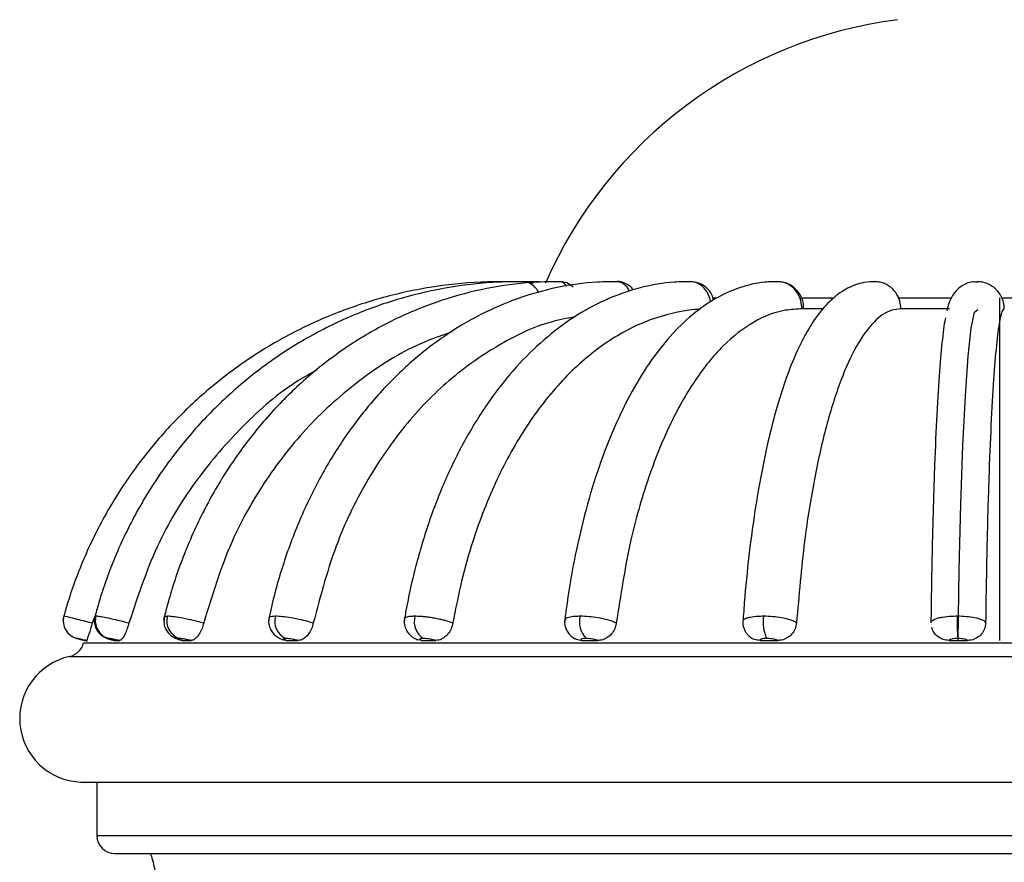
# Model space of a CAD drawing. Header units: millimetres. Extents: x 67.9 to 154, y 110.8 to 178.6.
# Tile 24 of 109: x 79 to 81.7, y 114.2 to 116.5. Entities that reach past the tile are written whole.
import ezdxf

# ---------------------------------------------------------------- set-up
doc = ezdxf.new("R2010")
doc.units = ezdxf.units.MM

msp = doc.modelspace()

# ---------------------------------------------------------------- linework, layer by layer
at = {"color": 7, "linetype": 'Continuous', "lineweight": 25}
for p, q in [((80.3312, 115.8112), (80.3268, 115.812)), ((80.3495, 115.812), (80.3293, 115.8116)), ((80.4209, 115.812), (80.3776, 115.8112)), ((81.2016, 115.7371), (81.1443, 115.7371)), ((81.5528, 115.7371), (81.418, 115.7371)), ((79.1987, 114.8944), (79.1899, 114.8719)), ((79.1707, 114.8237), (79.1737, 114.8237)), ((79.2518, 114.8237), (79.2651, 114.8237)), ((79.4395, 114.8237), (79.4625, 114.8237)), ((79.7256, 114.8237), (79.7201, 114.8252)), ((79.7256, 114.8237), (79.7573, 114.8237)), ((80.0975, 114.8237), (80.0871, 114.8259)), ((80.0975, 114.8237), (80.1365, 114.8237)), ((80.539, 114.8237), (80.5837, 114.8237)), ((81.0308, 114.8237), (81.0792, 114.8237)), ((81.5514, 114.8237), (81.6013, 114.8237)), ((79.159, 114.4336), (81.576, 114.4336)), ((79.2026, 114.4336), (79.2026, 114.2866)), ((81.576, 114.4336), (84.2212, 114.4336)), ((79.2526, 114.2366), (81.5924, 114.2366)), ((81.5924, 114.2366), (84.1276, 114.2366))]:
    msp.add_line(p, q, dxfattribs=at)
at = {"color": 1, "linetype": 'Continuous', "lineweight": 25}
for p, q in [((80.8992, 115.7673), (80.9104, 115.7673)), ((81.1432, 115.7673), (81.2306, 115.7673)), ((81.4116, 115.7673), (81.5569, 115.7673)), ((81.6967, 115.7673), (81.8477, 115.7673)), ((79.1662, 114.8175), (81.5763, 114.8175)), ((81.5763, 114.8175), (84.214, 114.8175)), ((79.128, 114.7797), (81.5746, 114.7797)), ((81.5746, 114.7797), (84.2522, 114.7797)), ((79.2026, 114.2866), (81.5904, 114.2866)), ((81.5904, 114.2866), (84.1776, 114.2866))]:
    msp.add_line(p, q, dxfattribs=at)
at = {"color": 7, "linetype": 'Continuous'}
msp.add_line((81.6901, 115.7673), (81.6901, 114.8237), dxfattribs=at)
at = {"color": 7, "linetype": 'Continuous', "flags": 128}
msp.add_lwpolyline([(81.5764, 114.8237), (81.5793, 115.0184), (81.5836, 115.1991), (81.5893, 115.3606), (81.5961, 115.4978), (81.6039, 115.6067), (81.6125, 115.6841), (81.6215, 115.7276), (81.6307, 115.7358)], dxfattribs=at)
at = {"color": 7, "linetype": 'Continuous', "lineweight": 25}
for centre, radius, start, end in [((81.5653, 115.3133), 1.2303, 97.2978, 156.2979), ((79.1602, 114.8778), 0.05, 164.503, 256.8118), ((79.2486, 114.8776), 0.0501, 164.2984, 255.2788), ((79.4461, 114.8772), 0.0506, 163.9498, 251.6387), ((79.7449, 114.8766), 0.0522, 163.7649, 245.5213), ((80.1336, 114.876), 0.0563, 164.3115, 236.3308), ((80.5999, 114.8754), 0.0674, 166.4571, 223.3055), ((81.1435, 114.875), 0.105, 171.1168, 205.8904), ((82.1209, 114.8748), 0.5475, 178.2837, 184.7828), ((79.1174, 114.8286), 0.05, 282.2607, 347.1989), ((79.1652, 114.6086), 0.1751, 102.2607, 267.9617), ((79.2526, 114.2866), 0.05, 180, 270)]:
    msp.add_arc(centre, radius, start, end, dxfattribs=at)
for points, knots in [([(80.3367, 115.812), (80.3113, 115.8119), (80.239, 115.8115), (80.1202, 115.7985), (79.9826, 115.7684), (79.8492, 115.7228), (79.7218, 115.6627), (79.6018, 115.5886), (79.4909, 115.5015), (79.3904, 115.4025), (79.3017, 115.2929), (79.2257, 115.174), (79.1646, 115.0495), (79.1285, 114.9507), (79.1129, 114.8947), (79.1093, 114.8817)], [0, 0, 0, 0, 0.045994, 0.130863, 0.215763, 0.300664, 0.385565, 0.470467, 0.55537, 0.640274, 0.725179, 0.810087, 0.894995, 0.975465, 1, 1, 1, 1]), ([(80.3831, 115.812), (80.3585, 115.8119), (80.2885, 115.8115), (80.1735, 115.7985), (80.0403, 115.7684), (79.9113, 115.7228), (79.7879, 115.6626), (79.6719, 115.5886), (79.5646, 115.5015), (79.4673, 115.4025), (79.3814, 115.2929), (79.3078, 115.174), (79.2488, 115.0495), (79.2138, 114.9504), (79.1986, 114.8943), (79.1951, 114.881)], [0, 0, 0, 0, 0.046034, 0.130794, 0.215582, 0.300376, 0.385183, 0.470011, 0.554863, 0.639743, 0.724653, 0.809593, 0.89456, 0.97514, 1, 1, 1, 1]), ([(80.4868, 115.812), (80.4638, 115.8119), (80.3989, 115.8115), (80.2923, 115.7984), (80.169, 115.7683), (80.0496, 115.7227), (79.9354, 115.6626), (79.8281, 115.5885), (79.7287, 115.5014), (79.6387, 115.4025), (79.5592, 115.2928), (79.4911, 115.1738), (79.4364, 115.0492), (79.4039, 114.9497), (79.3899, 114.8932), (79.3865, 114.8796)], [0, 0, 0, 0, 0.046133, 0.130586, 0.215066, 0.29958, 0.384162, 0.468835, 0.553614, 0.638497, 0.72348, 0.808548, 0.893689, 0.97451, 1, 1, 1, 1]), ([(80.6431, 115.812), (80.6227, 115.8118), (80.5653, 115.8114), (80.4712, 115.7983), (80.3628, 115.7681), (80.2578, 115.7226), (80.1576, 115.6625), (80.0632, 115.5884), (79.9759, 115.5013), (79.8968, 115.4022), (79.827, 115.2923), (79.7672, 115.1731), (79.7184, 115.0461), (79.6901, 114.946), (79.6778, 114.8891), (79.6754, 114.8775)], [0, 0, 0, 0, 0.046307, 0.130073, 0.213877, 0.29783, 0.38204, 0.466558, 0.551379, 0.636459, 0.721734, 0.807144, 0.892636, 0.978177, 1, 1, 1, 1]), ([(80.8455, 115.812), (80.8281, 115.8118), (80.7801, 115.8114), (80.7019, 115.7981), (80.6126, 115.7678), (80.5263, 115.7224), (80.4439, 115.6623), (80.3664, 115.5882), (80.2946, 115.5008), (80.2297, 115.4013), (80.1725, 115.291), (80.1238, 115.1715), (80.0841, 115.0443), (80.061, 114.9438), (80.051, 114.8865), (80.049, 114.8746)], [0, 0, 0, 0, 0.046593, 0.128772, 0.21107, 0.293947, 0.377699, 0.462342, 0.547689, 0.633481, 0.719485, 0.805529, 0.891527, 0.977457, 1, 1, 1, 1]), ([(80.4205, 115.7816), (80.4182, 115.7859), (80.4132, 115.7953), (80.3994, 115.806), (80.3852, 115.812), (80.3763, 115.8114), (80.3736, 115.8112)], [0, 0, 0, 0, 0.251807, 0.552061, 0.865984, 1, 1, 1, 1]), ([(80.5149, 115.7966), (80.5125, 115.799), (80.5052, 115.8062), (80.4917, 115.8117), (80.4814, 115.8113), (80.478, 115.8111)], [0, 0, 0, 0, 0.2533, 0.748931, 1, 1, 1, 1]), ([(81.0851, 115.812), (81.071, 115.8118), (81.0335, 115.8114), (80.9733, 115.7974), (80.9064, 115.7672), (80.8423, 115.7222), (80.7811, 115.6625), (80.7235, 115.5882), (80.6704, 115.5002), (80.6227, 115.4002), (80.581, 115.2897), (80.5456, 115.1703), (80.5169, 115.0435), (80.5, 114.9423), (80.4927, 114.8842), (80.4911, 114.8712)], [0, 0, 0, 0, 0.047104, 0.125133, 0.203699, 0.284497, 0.368205, 0.454241, 0.541438, 0.628802, 0.715889, 0.802636, 0.889081, 0.975291, 1, 1, 1, 1]), ([(80.6804, 115.7906), (80.6794, 115.792), (80.6742, 115.7996), (80.6591, 115.8075), (80.6438, 115.8132), (80.6359, 115.8119), (80.6353, 115.8118)], [0, 0, 0, 0, 0.09836, 0.534835, 0.964184, 1, 1, 1, 1]), ([(80.8943, 115.7559), (80.8941, 115.757), (80.8933, 115.7624), (80.8903, 115.7713), (80.8853, 115.7821), (80.8783, 115.7924), (80.8698, 115.8008), (80.8603, 115.8069), (80.8501, 115.8112), (80.8426, 115.8118), (80.8384, 115.8121)], [0, 0, 0, 0, 0.036116, 0.166097, 0.292443, 0.422457, 0.58178, 0.707948, 0.837767, 1, 1, 1, 1]), ([(80.9021, 115.7613), (80.9009, 115.7662), (80.8976, 115.7796), (80.8827, 115.7963), (80.8619, 115.8097), (80.8461, 115.8112), (80.8384, 115.8119)], [0, 0, 0, 0, 0.1701, 0.461494, 0.739626, 1, 1, 1, 1]), ([(81.3523, 115.8119), (81.3402, 115.8117), (81.3119, 115.8111), (81.2698, 115.7951), (81.2289, 115.7663), (81.1907, 115.7246), (81.154, 115.6675), (81.1193, 115.5939), (81.0879, 115.5064), (81.0602, 115.4079), (81.0362, 115.2997), (81.0158, 115.1828), (80.9992, 115.0584), (80.9886, 114.952), (80.984, 114.8873), (80.9825, 114.8673)], [0, 0, 0, 0, 0.048402, 0.113295, 0.180481, 0.255999, 0.342397, 0.434421, 0.525056, 0.613958, 0.701695, 0.788698, 0.875232, 0.961464, 1, 1, 1, 1]), ([(81.1496, 115.7368), (81.1499, 115.7406), (81.1509, 115.7542), (81.1422, 115.776), (81.1249, 115.7969), (81.1023, 115.8102), (81.0857, 115.811), (81.0777, 115.8115)], [0, 0, 0, 0, 0.096715, 0.347804, 0.573519, 0.794229, 1, 1, 1, 1]), ([(81.1454, 115.7371), (81.1453, 115.7405), (81.145, 115.7522), (81.1394, 115.7719), (81.1276, 115.7899), (81.112, 115.8033), (81.096, 115.8109), (81.0837, 115.8117), (81.079, 115.8121)], [0, 0, 0, 0, 0.086237, 0.300829, 0.515473, 0.649347, 0.863681, 1, 1, 1, 1]), ([(81.4185, 115.7371), (81.4183, 115.7405), (81.4179, 115.7522), (81.4118, 115.7719), (81.399, 115.7899), (81.382, 115.8033), (81.3647, 115.8109), (81.3514, 115.8117), (81.3462, 115.8121)], [0, 0, 0, 0, 0.086237, 0.300829, 0.515473, 0.649347, 0.863681, 1, 1, 1, 1]), ([(81.6305, 115.8103), (81.6257, 115.8109), (81.6101, 115.8127), (81.5864, 115.8014), (81.5678, 115.7848), (81.5574, 115.7689), (81.5508, 115.7535), (81.5472, 115.7424), (81.5455, 115.7336), (81.5451, 115.7313)], [0, 0, 0, 0, 0.064792, 0.210929, 0.34132, 0.480517, 0.653633, 0.909832, 1, 1, 1, 1]), ([(81.7034, 115.7371), (81.7033, 115.7405), (81.7028, 115.7522), (81.6964, 115.7719), (81.6831, 115.7899), (81.6655, 115.8033), (81.6476, 115.8109), (81.6339, 115.8117), (81.6285, 115.8121)], [0, 0, 0, 0, 0.086237, 0.300829, 0.515473, 0.649347, 0.863681, 1, 1, 1, 1]), ([(80.8661, 115.7362), (80.8657, 115.7362), (80.8549, 115.7359), (80.8033, 115.7298), (80.7107, 115.706), (80.5933, 115.6403), (80.4833, 115.5434), (80.386, 115.4193), (80.3023, 115.2695), (80.2448, 115.1223), (80.2063, 114.9876), (80.1914, 114.9106), (80.1839, 114.8719)], [0, 0, 0, 0, 0.001343, 0.035043, 0.16698, 0.302743, 0.434659, 0.570409, 0.702179, 0.837774, 0.918462, 1, 1, 1, 1]), ([(81.1454, 115.7371), (81.1304, 115.7363), (81.0861, 115.734), (81.0123, 115.7054), (80.928, 115.6404), (80.8492, 115.5433), (80.7793, 115.4193), (80.7195, 115.2693), (80.6675, 115.0886), (80.646, 114.9483), (80.6343, 114.8719)], [0, 0, 0, 0, 0.065242, 0.193079, 0.324624, 0.452441, 0.583973, 0.711648, 0.843031, 1, 1, 1, 1]), ([(81.4185, 115.7371), (81.41, 115.7363), (81.3851, 115.734), (81.3436, 115.7054), (81.2962, 115.6404), (81.2518, 115.5433), (81.2125, 115.4193), (81.1788, 115.2693), (81.1496, 115.0886), (81.1375, 114.9483), (81.1309, 114.8719)], [0, 0, 0, 0, 0.065239, 0.193076, 0.324621, 0.452438, 0.58397, 0.711645, 0.843027, 1, 1, 1, 1]), ([(81.7034, 115.7371), (81.7019, 115.7364), (81.6975, 115.7342), (81.6901, 115.7063), (81.6816, 115.6418), (81.6737, 115.5452), (81.6666, 115.4217), (81.6606, 115.2721), (81.6553, 115.0907), (81.6531, 114.9493), (81.6519, 114.8719)], [0, 0, 0, 0, 0.063009, 0.19085, 0.322398, 0.450218, 0.581753, 0.70943, 0.840815, 1, 1, 1, 1]), ([(80.5202, 115.7149), (80.4982, 115.7108), (80.4245, 115.6971), (80.3065, 115.6392), (80.1702, 115.5437), (80.0496, 115.4192), (79.9464, 115.2694), (79.8566, 115.0886), (79.8195, 114.9483), (79.7993, 114.8719)], [0, 0, 0, 0, 0.065047, 0.217459, 0.365551, 0.517948, 0.665876, 0.818099, 1, 1, 1, 1]), ([(81.5021, 114.8719), (81.5025, 114.902), (81.5038, 114.9946), (81.5069, 115.1439), (81.512, 115.308), (81.5183, 115.4518), (81.5255, 115.5702), (81.5337, 115.656), (81.5395, 115.7051), (81.5426, 115.7121), (81.5428, 115.7124)], [0, 0, 0, 0, 0.072695, 0.223953, 0.379598, 0.530862, 0.686509, 0.837836, 0.993544, 1, 1, 1, 1]), ([(80.1815, 115.6739), (80.1474, 115.6618), (80.0579, 115.6299), (79.9238, 115.5425), (79.7849, 115.4196), (79.6664, 115.2693), (79.5632, 115.0887), (79.5205, 114.9483), (79.4973, 114.8719)], [0, 0, 0, 0, 0.103862, 0.273444, 0.447955, 0.61735, 0.791662, 1, 1, 1, 1]), ([(79.8092, 115.5686), (79.7922, 115.5593), (79.7177, 115.5185), (79.6043, 115.4181), (79.4746, 115.2698), (79.3628, 115.0886), (79.3164, 114.9483), (79.2912, 114.8719)], [0, 0, 0, 0, 0.066325, 0.290556, 0.508212, 0.732187, 1, 1, 1, 1]), ([(79.112, 114.8912), (79.1122, 114.8912), (79.1131, 114.8911), (79.1193, 114.8898), (79.1326, 114.8866), (79.1499, 114.8823), (79.1688, 114.8774), (79.1834, 114.8736), (79.1899, 114.8719)], [0, 0, 0, 0, 0.059449, 0.272009, 0.484524, 0.617995, 0.830844, 1, 1, 1, 1]), ([(79.1983, 114.8903), (79.1975, 114.8883), (79.1947, 114.8807), (79.1962, 114.8674), (79.2012, 114.8538), (79.2083, 114.8439), (79.2159, 114.8372), (79.223, 114.8328), (79.229, 114.8302), (79.2361, 114.8277), (79.2431, 114.8257), (79.25, 114.8241), (79.2514, 114.8237)], [0, 0, 0, 0, 0.0641239, 0.2335717, 0.3692252, 0.4840249, 0.5818317, 0.6636669, 0.7290333, 0.7935279, 0.9572665, 1, 1, 1, 1]), ([(79.2003, 114.8912), (79.201, 114.8912), (79.2042, 114.8911), (79.214, 114.8898), (79.2308, 114.8866), (79.2504, 114.8823), (79.2705, 114.8774), (79.2849, 114.8736), (79.2912, 114.8719)], [0, 0, 0, 0, 0.059449, 0.272009, 0.484524, 0.617995, 0.830844, 1, 1, 1, 1]), ([(79.3889, 114.889), (79.388, 114.8827), (79.3865, 114.8712), (79.3914, 114.8559), (79.3984, 114.845), (79.4064, 114.8373), (79.4144, 114.8321), (79.4226, 114.8284), (79.4299, 114.8259), (79.4362, 114.8243), (79.4387, 114.8236)], [0, 0, 0, 0, 0.1964227, 0.3543719, 0.4852394, 0.5977609, 0.6976714, 0.7898176, 0.9168528, 1, 1, 1, 1]), ([(79.3975, 114.8912), (79.3986, 114.8912), (79.4038, 114.8911), (79.417, 114.8898), (79.4364, 114.8866), (79.4576, 114.8823), (79.478, 114.8774), (79.4914, 114.8736), (79.4973, 114.8719)], [0, 0, 0, 0, 0.059449, 0.272009, 0.484524, 0.617995, 0.830844, 1, 1, 1, 1]), ([(79.6782, 114.8869), (79.6774, 114.884), (79.6751, 114.8755), (79.6778, 114.8617), (79.684, 114.8485), (79.6921, 114.8391), (79.7008, 114.8325), (79.71, 114.8278), (79.7165, 114.8257), (79.7199, 114.8246)], [0, 0, 0, 0, 0.103456, 0.303714, 0.467154, 0.606121, 0.732316, 0.856404, 1, 1, 1, 1]), ([(79.6948, 114.8912), (79.6964, 114.8912), (79.7034, 114.8911), (79.7193, 114.8898), (79.7406, 114.8866), (79.7623, 114.8823), (79.7821, 114.8774), (79.794, 114.8736), (79.7993, 114.8719)], [0, 0, 0, 0, 0.059449, 0.272009, 0.484524, 0.617995, 0.830844, 1, 1, 1, 1]), ([(80.0794, 114.8912), (80.0813, 114.8912), (80.0864, 114.8911), (80.096, 114.8906), (80.1078, 114.8896), (80.1203, 114.888), (80.1339, 114.8858), (80.1472, 114.8831), (80.1596, 114.88), (80.1724, 114.8764), (80.1795, 114.8736), (80.1839, 114.8719)], [0, 0, 0, 0, 0.059314, 0.16421, 0.272147, 0.377022, 0.484935, 0.618104, 0.72314, 0.831228, 1, 1, 1, 1]), ([(80.5343, 114.8912), (80.5365, 114.8912), (80.5462, 114.8911), (80.5653, 114.8898), (80.5874, 114.8866), (80.6075, 114.8823), (80.6236, 114.8774), (80.631, 114.8736), (80.6343, 114.8719)], [0, 0, 0, 0, 0.059449, 0.272009, 0.484524, 0.617995, 0.830844, 1, 1, 1, 1]), ([(81.0398, 114.8912), (81.0421, 114.8912), (81.0525, 114.8911), (81.0721, 114.8898), (81.0931, 114.8866), (81.111, 114.8823), (81.1242, 114.8774), (81.1289, 114.8736), (81.1309, 114.8719)], [0, 0, 0, 0, 0.059449, 0.272009, 0.484524, 0.617995, 0.830844, 1, 1, 1, 1]), ([(81.5021, 114.8719), (81.502, 114.8728), (81.5018, 114.8758), (81.5072, 114.8809), (81.5197, 114.8855), (81.5366, 114.8889), (81.5543, 114.8909), (81.5682, 114.8911), (81.5737, 114.8912)], [0, 0, 0, 0, 0.089734, 0.30237, 0.515056, 0.647709, 0.860086, 1, 1, 1, 1]), ([(81.5737, 114.8912), (81.576, 114.8912), (81.5868, 114.8911), (81.6058, 114.8898), (81.6249, 114.8866), (81.6398, 114.8823), (81.6496, 114.8774), (81.6512, 114.8736), (81.6519, 114.8719)], [0, 0, 0, 0, 0.059449, 0.272009, 0.484524, 0.617995, 0.830844, 1, 1, 1, 1]), ([(79.1899, 114.8719), (79.1884, 114.8665), (79.1853, 114.8556), (79.1809, 114.8412), (79.1772, 114.8303), (79.1748, 114.8245), (79.174, 114.8239), (79.1737, 114.8237)], [0, 0, 0, 0, 0.214665, 0.429331, 0.64399, 0.858681, 1, 1, 1, 1]), ([(79.2912, 114.8719), (79.2896, 114.8665), (79.2864, 114.8556), (79.2804, 114.8412), (79.2742, 114.8303), (79.2689, 114.8245), (79.2662, 114.8239), (79.2651, 114.8237)], [0, 0, 0, 0, 0.214665, 0.429331, 0.64399, 0.858681, 1, 1, 1, 1]), ([(79.4973, 114.8719), (79.4958, 114.8665), (79.4926, 114.8556), (79.4851, 114.8412), (79.4767, 114.8303), (79.4688, 114.8245), (79.4643, 114.8239), (79.4625, 114.8237)], [0, 0, 0, 0, 0.214665, 0.429331, 0.64399, 0.858681, 1, 1, 1, 1]), ([(79.7993, 114.8719), (79.7978, 114.8665), (79.7948, 114.8556), (79.7863, 114.8412), (79.7759, 114.8303), (79.7658, 114.8245), (79.7597, 114.8239), (79.7573, 114.8237)], [0, 0, 0, 0, 0.214665, 0.429331, 0.64399, 0.858681, 1, 1, 1, 1]), ([(80.0511, 114.8842), (80.0508, 114.8832), (80.0485, 114.8764), (80.0507, 114.8636), (80.0565, 114.8492), (80.0649, 114.8387), (80.0744, 114.8315), (80.0817, 114.8275), (80.086, 114.8261), (80.087, 114.8257)], [0, 0, 0, 0, 0.0400228, 0.2819619, 0.4781201, 0.6493725, 0.8018475, 0.9539011, 1, 1, 1, 1]), ([(80.1839, 114.8719), (80.1825, 114.8665), (80.1798, 114.8556), (80.1706, 114.8412), (80.1589, 114.8303), (80.1469, 114.8245), (80.1395, 114.8239), (80.1365, 114.8237)], [0, 0, 0, 0, 0.214665, 0.429331, 0.64399, 0.858681, 1, 1, 1, 1]), ([(80.4931, 114.8809), (80.4926, 114.8782), (80.4909, 114.8699), (80.4945, 114.8565), (80.5018, 114.8434), (80.5109, 114.8341), (80.5175, 114.8301), (80.5207, 114.8283)], [0, 0, 0, 0, 0.123866, 0.395894, 0.619672, 0.82191, 1, 1, 1, 1]), ([(80.6343, 114.8719), (80.6332, 114.8665), (80.6308, 114.8556), (80.6214, 114.8412), (80.6087, 114.8303), (80.5954, 114.8245), (80.587, 114.8239), (80.5837, 114.8237)], [0, 0, 0, 0, 0.214665, 0.429331, 0.64399, 0.858681, 1, 1, 1, 1]), ([(80.9836, 114.8772), (80.9834, 114.8764), (80.9818, 114.8694), (80.9853, 114.8568), (80.9917, 114.8438), (80.9975, 114.8383), (80.9996, 114.8363)], [0, 0, 0, 0, 0.053324, 0.46991, 0.807473, 1, 1, 1, 1]), ([(81.1309, 114.8719), (81.13, 114.8665), (81.1282, 114.8556), (81.1188, 114.8412), (81.1058, 114.8303), (81.0918, 114.8245), (81.0827, 114.8239), (81.0792, 114.8237)], [0, 0, 0, 0, 0.214665, 0.429331, 0.64399, 0.858681, 1, 1, 1, 1]), ([(81.5514, 114.8237), (81.5458, 114.8242), (81.5346, 114.8253), (81.5198, 114.8336), (81.5084, 114.8456), (81.505, 114.8558), (81.5034, 114.8608)], [0, 0, 0, 0, 0.252173, 0.504352, 0.756403, 1, 1, 1, 1]), ([(81.6519, 114.8719), (81.6513, 114.8665), (81.65, 114.8556), (81.6413, 114.8412), (81.6285, 114.8303), (81.6143, 114.8245), (81.605, 114.8239), (81.6013, 114.8237)], [0, 0, 0, 0, 0.214665, 0.429331, 0.64399, 0.858681, 1, 1, 1, 1]), ([(79.1198, 114.8485), (79.1202, 114.8479), (79.1224, 114.8442), (79.1278, 114.8394), (79.1347, 114.8345), (79.1405, 114.8317), (79.1444, 114.8303), (79.1465, 114.8297), (79.1487, 114.829), (79.1521, 114.8281), (79.1588, 114.8265), (79.1678, 114.8244), (79.1739, 114.8229), (79.1768, 114.8223)], [0, 0, 0, 0, 0.031378, 0.172831, 0.288975, 0.378207, 0.43388, 0.465855, 0.503812, 0.6049, 0.747651, 0.877788, 1, 1, 1, 1]), ([(81.0308, 114.8237), (81.0255, 114.8243), (81.0148, 114.8254), (81.004, 114.8308), (81.0002, 114.8356), (80.9996, 114.8363)], [0, 0, 0, 0, 0.461073, 0.922159, 1, 1, 1, 1]), ([(79.1737, 114.8237), (79.1719, 114.8241), (79.1674, 114.8251), (79.1615, 114.8265), (79.1557, 114.8278), (79.1512, 114.8287), (79.1492, 114.8291), (79.1488, 114.8291), (79.1488, 114.8291)], [0, 0, 0, 0, 0.141194, 0.36128, 0.499263, 0.718914, 0.93857, 1, 1, 1, 1]), ([(79.1488, 114.8291), (79.1488, 114.8291), (79.1488, 114.8291), (79.151, 114.8285), (79.155, 114.8274), (79.1606, 114.8261), (79.1665, 114.8247), (79.17, 114.8239), (79.1707, 114.8237)], [0, 0, 0, 0, 0.144606, 0.364125, 0.501264, 0.721191, 0.941112, 1, 1, 1, 1]), ([(79.152, 114.8285), (79.152, 114.8285), (79.1519, 114.8285), (79.152, 114.8285), (79.1521, 114.8285)], [0, 0, 0, 0, 0.075622, 1, 1, 1, 1]), ([(79.2358, 114.8291), (79.2355, 114.8291), (79.2345, 114.8291), (79.2353, 114.8285), (79.2381, 114.8274), (79.2426, 114.8261), (79.2479, 114.8247), (79.2511, 114.8239), (79.2518, 114.8237)], [0, 0, 0, 0, 0.144606, 0.364125, 0.501264, 0.721191, 0.941112, 1, 1, 1, 1]), ([(79.2651, 114.8237), (79.2634, 114.8241), (79.2589, 114.8251), (79.2526, 114.8265), (79.246, 114.8278), (79.2404, 114.8287), (79.2371, 114.8291), (79.2361, 114.8291), (79.2358, 114.8291)], [0, 0, 0, 0, 0.141194, 0.36128, 0.499263, 0.718914, 0.93857, 1, 1, 1, 1]), ([(79.4302, 114.8291), (79.4294, 114.8291), (79.4276, 114.8291), (79.427, 114.8285), (79.4283, 114.8274), (79.4315, 114.8261), (79.4359, 114.8247), (79.4389, 114.8239), (79.4395, 114.8237)], [0, 0, 0, 0, 0.1446056, 0.3641252, 0.5012645, 0.7211909, 0.9411124, 1, 1, 1, 1]), ([(79.4625, 114.8237), (79.4609, 114.8241), (79.4567, 114.8251), (79.4503, 114.8265), (79.4432, 114.8278), (79.4367, 114.8287), (79.4323, 114.8291), (79.4306, 114.8291), (79.4302, 114.8291)], [0, 0, 0, 0, 0.141194, 0.36128, 0.499263, 0.718914, 0.93857, 1, 1, 1, 1]), ([(79.7233, 114.8291), (79.7222, 114.8291), (79.7195, 114.8291), (79.7176, 114.8285), (79.7173, 114.8274), (79.7191, 114.8261), (79.7225, 114.8247), (79.725, 114.8239), (79.7256, 114.8237)], [0, 0, 0, 0, 0.144606, 0.364125, 0.501264, 0.721191, 0.941112, 1, 1, 1, 1]), ([(79.7573, 114.8237), (79.7558, 114.8241), (79.7521, 114.8251), (79.7458, 114.8265), (79.7386, 114.8278), (79.7315, 114.8287), (79.7262, 114.8291), (79.7238, 114.8291), (79.7233, 114.8291)], [0, 0, 0, 0, 0.141194, 0.36128, 0.499263, 0.718914, 0.93857, 1, 1, 1, 1]), ([(80.1024, 114.8291), (80.101, 114.8291), (80.0975, 114.8291), (80.0944, 114.8285), (80.0926, 114.8274), (80.0928, 114.8261), (80.0951, 114.8247), (80.097, 114.8239), (80.0975, 114.8237)], [0, 0, 0, 0, 0.144606, 0.364125, 0.501264, 0.721191, 0.941112, 1, 1, 1, 1]), ([(80.1365, 114.8237), (80.1353, 114.8241), (80.1321, 114.8251), (80.1264, 114.8265), (80.1192, 114.8278), (80.1118, 114.8287), (80.1058, 114.8291), (80.103, 114.8291), (80.1024, 114.8291)], [0, 0, 0, 0, 0.141194, 0.36128, 0.499263, 0.718914, 0.93857, 1, 1, 1, 1]), ([(80.539, 114.8237), (80.5339, 114.8239), (80.5273, 114.8242), (80.5221, 114.8279), (80.5209, 114.8287)], [0, 0, 0, 0, 0.7717, 1, 1, 1, 1]), ([(80.5508, 114.8291), (80.5492, 114.8291), (80.5452, 114.8291), (80.5409, 114.8285), (80.5377, 114.8274), (80.5364, 114.8261), (80.5374, 114.8247), (80.5387, 114.8239), (80.539, 114.8237)], [0, 0, 0, 0, 0.144606, 0.364125, 0.501264, 0.721191, 0.941112, 1, 1, 1, 1]), ([(80.5837, 114.8237), (80.5827, 114.8241), (80.5803, 114.8251), (80.5752, 114.8265), (80.5685, 114.8278), (80.5612, 114.8287), (80.5548, 114.8291), (80.5515, 114.8291), (80.5508, 114.8291)], [0, 0, 0, 0, 0.141194, 0.36128, 0.499263, 0.718914, 0.93857, 1, 1, 1, 1]), ([(81.0491, 114.8291), (81.0473, 114.8291), (81.0429, 114.8291), (81.0377, 114.8285), (81.0332, 114.8274), (81.0304, 114.8261), (81.03, 114.8247), (81.0307, 114.8239), (81.0308, 114.8237)], [0, 0, 0, 0, 0.144606, 0.364125, 0.501264, 0.721191, 0.941112, 1, 1, 1, 1]), ([(81.0792, 114.8237), (81.0785, 114.8241), (81.077, 114.8251), (81.0728, 114.8265), (81.0669, 114.8278), (81.0598, 114.8287), (81.0533, 114.8291), (81.0498, 114.8291), (81.0491, 114.8291)], [0, 0, 0, 0, 0.141194, 0.36128, 0.499263, 0.718914, 0.93857, 1, 1, 1, 1]), ([(81.5753, 114.8291), (81.5735, 114.8291), (81.5689, 114.8291), (81.563, 114.8285), (81.5573, 114.8274), (81.5532, 114.8261), (81.5515, 114.8247), (81.5515, 114.8239), (81.5514, 114.8237)], [0, 0, 0, 0, 0.144606, 0.364125, 0.501264, 0.721191, 0.941112, 1, 1, 1, 1]), ([(81.6013, 114.8237), (81.6011, 114.8241), (81.6004, 114.8251), (81.5974, 114.8265), (81.5924, 114.8278), (81.5861, 114.8287), (81.5797, 114.8291), (81.5761, 114.8291), (81.5753, 114.8291)], [0, 0, 0, 0, 0.141194, 0.36128, 0.499263, 0.718914, 0.93857, 1, 1, 1, 1]), ([(79.3501, 114.237), (79.3501, 114.237), (79.3501, 114.237), (79.3502, 114.237), (79.3502, 114.237), (79.3502, 114.2369), (79.3503, 114.2369), (79.3504, 114.2366), (79.3507, 114.2361), (79.3565, 114.2213), (79.3598, 114.2032), (79.3633, 114.1857), (79.3638, 114.1834)], [0, 0, 0, 0, 0.000083, 0.000505, 0.001004, 0.001605, 0.003922, 0.007243, 0.014555, 0.03402, 0.870511, 1, 1, 1, 1])]:
    msp.add_open_spline(points, degree=3, knots=knots, dxfattribs=at)
at = {"color": 1, "linetype": 'Continuous', "lineweight": 25}
for points, knots in [([(80.4004, 115.8041), (80.4022, 115.8066), (80.4058, 115.8114), (80.4097, 115.8119), (80.4116, 115.8121)], [0, 0, 0, 0, 0.510651, 1, 1, 1, 1]), ([(80.4967, 115.7992), (80.4964, 115.7998), (80.4931, 115.8056), (80.4865, 115.8107), (80.4802, 115.8117), (80.4778, 115.8121)], [0, 0, 0, 0, 0.065751, 0.636805, 1, 1, 1, 1]), ([(80.6706, 115.7849), (80.6696, 115.7871), (80.6669, 115.7937), (80.6583, 115.8031), (80.6472, 115.8109), (80.6384, 115.8118), (80.635, 115.8121)], [0, 0, 0, 0, 0.125834, 0.367365, 0.754059, 1, 1, 1, 1]), ([(79.198, 114.8905), (79.1978, 114.8906), (79.197, 114.8912), (79.1988, 114.8912), (79.2003, 114.8912)], [0, 0, 0, 0, 0.148235, 1, 1, 1, 1]), ([(79.3897, 114.889), (79.3899, 114.8897), (79.3902, 114.891), (79.3951, 114.8911), (79.3975, 114.8912)], [0, 0, 0, 0, 0.522517, 1, 1, 1, 1]), ([(79.6778, 114.887), (79.6778, 114.8875), (79.678, 114.8893), (79.6835, 114.8909), (79.6916, 114.8911), (79.6948, 114.8912)], [0, 0, 0, 0, 0.167533, 0.669381, 1, 1, 1, 1]), ([(80.0509, 114.8843), (80.0509, 114.8848), (80.0512, 114.8864), (80.0545, 114.8883), (80.0602, 114.8898), (80.068, 114.8909), (80.0753, 114.8911), (80.0794, 114.8912)], [0, 0, 0, 0, 0.1271993, 0.3655761, 0.5543432, 0.7485745, 1, 1, 1, 1]), ([(80.4925, 114.8809), (80.4934, 114.8827), (80.4948, 114.8855), (80.5047, 114.8889), (80.5175, 114.8909), (80.5295, 114.8911), (80.5343, 114.8912)], [0, 0, 0, 0, 0.2968144, 0.4891659, 0.7971193, 1, 1, 1, 1]), ([(80.9842, 114.877), (80.9842, 114.8783), (80.9841, 114.8816), (80.9922, 114.8855), (81.0056, 114.8889), (81.0213, 114.8909), (81.0345, 114.8911), (81.0398, 114.8912)], [0, 0, 0, 0, 0.155644, 0.413063, 0.573615, 0.830659, 1, 1, 1, 1])]:
    msp.add_open_spline(points, degree=3, knots=knots, dxfattribs=at)

doc.saveas('drawing.dxf')
